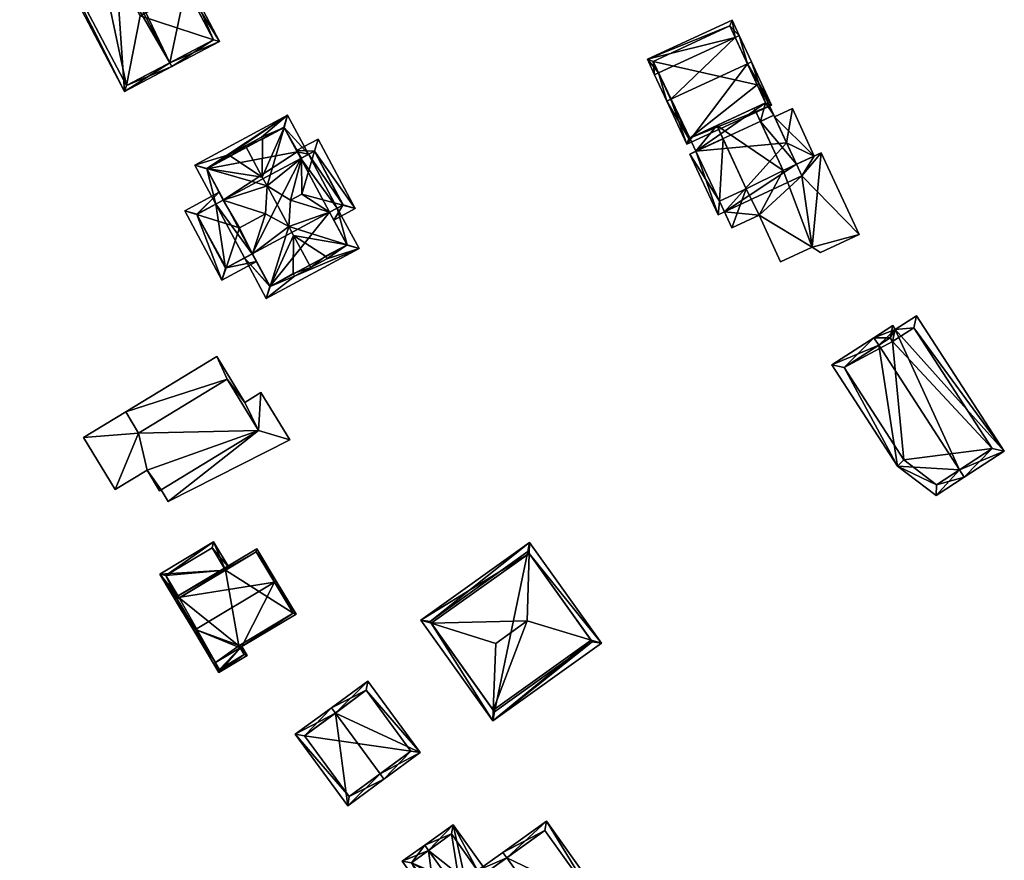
# Model space of a CAD drawing. Header units: inches. Extents: x 2685601 to 2690022, y 1235992 to 1239010.
# Tile 59 of 256: x 2686573 to 2686684, y 1236212 to 1236307. Entities that reach past the tile are written whole.
import ezdxf

# ---------------------------------------------------------------- set-up
doc = ezdxf.new("R2010")
doc.units = ezdxf.units.IN
doc.header["$MEASUREMENT"] = 0
doc.layers.add('Gebaeude Einzelhaus', color=10, linetype='Continuous')

msp = doc.modelspace()

# ---------------------------------------------------------------- meshes
at = {"layer": 'Gebaeude Einzelhaus'}
mesh = msp.add_polyface(dxfattribs=at)
corners = [(2686583.681, 1236312.926, 437.684), (2686583.694, 1236312.933, 437.684), (2686583.674, 1236312.939, 437.669), (2686587.458, 1236321.424, 432.043), (2686586.392, 1236320.863, 432.043), (2686586.446, 1236320.76, 432.157), (2686586.633, 1236320.425, 432.531), (2686586.619, 1236320.418, 432.531), (2686589.698, 1236316.092, 437.684), (2686584.567, 1236313.392, 437.684), (2686590.14, 1236316.325, 437.684), (2686583.688, 1236312.912, 437.669), (2686591.798, 1236310.575, 432.042), (2686591.585, 1236311.028, 432.524), (2686591.565, 1236311.018, 432.524), (2686592.869, 1236311.139, 432.042), (2686587.248, 1236320.749, 432.531), (2686592.194, 1236311.349, 432.524), (2686589.768, 1236302.446, 438.182), (2686584.623, 1236299.175, 432.042), (2686590, 1236302.004, 438.182), (2686572.751, 1236321.738, 432.043), (2686578.363, 1236324.126, 438.182), (2686578.13, 1236324.568, 438.182), (2686595.383, 1236304.835, 432.042), (2686592.007, 1236311.251, 432.042), (2686583.511, 1236327.399, 432.043), (2686587.062, 1236320.651, 432.043), (2686573.426, 1236321.528, 432.548), (2686584.833, 1236299.85, 432.547), (2686594.708, 1236305.045, 432.546), (2686591.565, 1236311.018, 432.546), (2686586.446, 1236320.76, 432.541), (2686583.301, 1236326.724, 432.547), (2686586.619, 1236320.418, 432.547), (2686591.798, 1236310.575, 423.391), (2686591.565, 1236311.018, 423.391), (2686592.194, 1236311.349, 423.391), (2686587.248, 1236320.749, 423.391), (2686586.619, 1236320.418, 423.391), (2686586.446, 1236320.76, 423.391), (2686586.392, 1236320.863, 423.391), (2686586.41, 1236307.74, 423.391), (2686581, 1236318.025, 423.391), (2686583.301, 1236326.724, 423.391), (2686573.426, 1236321.528, 423.392), (2686584.833, 1236299.85, 423.391), (2686594.708, 1236305.045, 423.391)]
mesh.append_faces([[corners[k] for k in face] for face in [(27, 33, 26), (26, 33, 23), (23, 33, 22), (34, 32, 6), (6, 32, 27), (27, 32, 33), (20, 30, 24), (24, 30, 25), (25, 30, 13), (13, 30, 31), (20, 18, 30), (19, 29, 20), (20, 29, 18), (21, 28, 19), (19, 28, 29), (21, 23, 28), (28, 23, 22), (22, 26, 23), (22, 6, 26), (26, 6, 27), (18, 9, 22), (22, 9, 6), (18, 13, 9), (20, 24, 18), (18, 24, 13), (13, 24, 25), (1, 22, 2), (2, 22, 21), (21, 22, 23), (18, 1, 11), (1, 18, 22), (2, 19, 11), (19, 2, 21), (11, 19, 18), (18, 19, 20), (15, 17, 10), (10, 17, 8), (15, 12, 17), (17, 12, 13), (13, 12, 14), (5, 6, 7), (5, 16, 6), (16, 10, 8), (5, 3, 16), (16, 3, 10), (5, 4, 3), (9, 13, 8), (8, 13, 10), (10, 13, 15), (15, 13, 12), (12, 13, 14), (11, 1, 0), (3, 6, 10), (10, 6, 8), (8, 6, 9), (3, 5, 6), (6, 5, 7), (3, 4, 5), (0, 1, 2)]], dxfattribs={"color": 13})
mesh.append_faces([[corners[k] for k in face] for face in [(46, 42, 47), (47, 42, 35), (41, 43, 44), (44, 43, 45), (45, 43, 46), (46, 43, 42), (31, 14, 13), (30, 12, 31), (31, 12, 14), (30, 47, 12), (12, 47, 35), (30, 46, 47), (18, 29, 30), (30, 29, 46), (29, 28, 46), (46, 28, 45), (22, 33, 28), (28, 33, 45), (45, 33, 44), (32, 4, 33), (33, 4, 44), (44, 4, 41), (32, 5, 4), (34, 7, 32), (32, 7, 5), (6, 7, 34), (36, 39, 37), (37, 39, 38), (36, 43, 39), (39, 43, 40), (40, 43, 41), (36, 42, 43), (36, 35, 42), (7, 39, 5), (5, 39, 40), (5, 40, 4), (4, 40, 41), (6, 39, 7), (16, 38, 6), (6, 38, 39), (8, 17, 16), (16, 17, 38), (38, 17, 37), (13, 37, 17), (13, 36, 37), (13, 14, 36), (12, 36, 14), (12, 35, 36), (0, 2, 11)]], dxfattribs={"color": 41})
mesh = msp.add_polyface(dxfattribs=at)
corners = [(2686645.133, 1236301.289, 422.117), (2686643.865, 1236302.838, 420.981), (2686644.679, 1236301.079, 422.117), (2686653.81, 1236305.309, 422.117), (2686653.449, 1236307.278, 420.981), (2686654.264, 1236305.519, 422.117), (2686646.065, 1236298.088, 425.911), (2686646.519, 1236298.298, 425.911), (2686655.196, 1236302.318, 425.911), (2686655.65, 1236302.528, 425.911), (2686648.329, 1236293.201, 420.981), (2686657.914, 1236297.641, 420.981), (2686653.205, 1236306.614, 421.274), (2686644.529, 1236302.594, 421.275), (2686648.573, 1236293.865, 421.438), (2686657.25, 1236297.885, 421.438), (2686656.297, 1236299.943, 415.297), (2686657.25, 1236297.885, 415.297), (2686653.205, 1236306.614, 406.599), (2686656.297, 1236299.943, 406.599), (2686644.529, 1236302.594, 406.599), (2686648.573, 1236293.865, 406.599), (2686651.738, 1236295.331, 420.981), (2686655.973, 1236297.293, 420.981), (2686648.652, 1236293.902, 415.297), (2686651.738, 1236295.331, 415.297), (2686655.973, 1236297.293, 415.297), (2686648.652, 1236293.902, 410.256), (2686648.652, 1236293.902, 406.599), (2686657.25, 1236297.885, 406.599)]
mesh.append_faces([[corners[k] for k in face] for face in [(9, 8, 5), (5, 8, 3), (11, 15, 9), (9, 15, 8), (6, 14, 10), (10, 14, 11), (11, 14, 15), (6, 7, 14), (2, 0, 6), (6, 0, 7), (1, 13, 2), (2, 13, 0), (4, 12, 1), (1, 12, 13), (4, 5, 12), (12, 5, 3), (8, 11, 9), (6, 10, 7), (7, 10, 8), (8, 10, 11), (3, 8, 5), (5, 8, 9), (0, 7, 3), (3, 7, 8), (2, 6, 0), (0, 6, 7), (4, 3, 5), (4, 1, 3), (3, 1, 0), (0, 1, 2)]], dxfattribs={"color": 13})
mesh.append_faces([[corners[k] for k in face] for face in [(19, 20, 18), (19, 28, 20), (20, 28, 21), (19, 29, 28), (24, 21, 27), (27, 21, 28), (24, 14, 21), (15, 23, 17), (17, 23, 26), (25, 22, 24), (24, 22, 14), (14, 22, 15), (15, 22, 23), (0, 14, 7), (0, 13, 14), (14, 13, 21), (21, 13, 20), (13, 12, 20), (20, 12, 18), (3, 16, 12), (12, 16, 18), (18, 16, 19), (3, 15, 16), (16, 15, 17), (3, 8, 15)]], dxfattribs={"color": 41})
mesh = msp.add_polyface(dxfattribs=at)
corners = [(2686660.745, 1236290.938, 418.326), (2686656.664, 1236295.801, 418.326), (2686659.239, 1236290.24, 418.326), (2686658.169, 1236296.498, 418.326), (2686652.034, 1236286.776, 418.326), (2686648.685, 1236292.104, 418.326), (2686651.871, 1236285.224, 418.326), (2686652.429, 1236293.839, 418.326), (2686652.597, 1236285.56, 418.326), (2686655.053, 1236288.175, 418.326), (2686657.25, 1236297.885, 415.297), (2686656.535, 1236300.053, 415.297), (2686656.297, 1236299.943, 415.297), (2686658.169, 1236296.498, 415.297), (2686658.266, 1236296.314, 415.297), (2686656.664, 1236295.801, 415.297), (2686655.973, 1236297.293, 415.297), (2686658.256, 1236296.31, 415.297), (2686649.344, 1236292.409, 415.297), (2686652.429, 1236293.839, 415.297), (2686651.738, 1236295.331, 415.297), (2686648.652, 1236293.902, 415.297), (2686653.438, 1236283.745, 420.98), (2686655.053, 1236288.175, 420.98), (2686652.034, 1236286.776, 420.98), (2686656.506, 1236285.166, 420.98), (2686659.239, 1236290.24, 420.98), (2686651.738, 1236295.331, 420.981), (2686662.533, 1236281.551, 420.98), (2686658.95, 1236279.891, 420.98), (2686667.845, 1236282.988, 420.98), (2686663.461, 1236280.958, 420.98), (2686663.558, 1236292.241, 420.98), (2686655.973, 1236297.293, 420.981), (2686662.773, 1236291.877, 415.672), (2686658.257, 1236296.309, 415.672), (2686660.745, 1236290.938, 415.672), (2686660.285, 1236297.249, 415.672), (2686648.685, 1236292.104, 406.599), (2686649.344, 1236292.409, 406.599), (2686651.871, 1236285.224, 406.599), (2686652.597, 1236285.56, 406.599), (2686658.169, 1236296.498, 406.599), (2686659.624, 1236293.356, 406.599), (2686660.745, 1236290.938, 406.599), (2686661.356, 1236289.618, 406.599), (2686656.535, 1236300.053, 406.599), (2686656.297, 1236299.943, 406.599), (2686648.652, 1236293.902, 410.256), (2686648.652, 1236293.902, 406.599), (2686658.266, 1236296.314, 406.599), (2686659.634, 1236293.361, 406.599), (2686657.25, 1236297.885, 406.599), (2686653.438, 1236283.745, 406.599), (2686656.506, 1236285.166, 406.599), (2686658.95, 1236279.891, 406.599), (2686662.533, 1236281.551, 406.599), (2686663.461, 1236280.958, 406.599), (2686667.845, 1236282.988, 406.599), (2686663.558, 1236292.241, 406.599), (2686662.773, 1236291.877, 406.599), (2686660.285, 1236297.249, 406.599)]
mesh.append_faces([[corners[k] for k in face] for face in [(37, 35, 34), (34, 35, 36), (27, 26, 33), (26, 28, 32), (32, 28, 30), (30, 28, 31), (26, 25, 28), (28, 25, 29), (27, 23, 26), (26, 23, 25), (25, 23, 22), (22, 23, 24), (18, 20, 21), (18, 19, 20), (14, 13, 17), (13, 10, 15), (15, 10, 16), (14, 11, 13), (13, 11, 10), (10, 11, 12), (7, 4, 9), (4, 6, 8), (7, 5, 4), (4, 5, 6), (3, 1, 0), (0, 1, 2)]], dxfattribs={"color": 13})
mesh.append_faces([[corners[k] for k in face] for face in [(60, 51, 61), (61, 51, 50), (60, 44, 51), (51, 44, 43), (35, 14, 17), (14, 61, 50), (35, 37, 14), (14, 37, 61), (61, 34, 60), (61, 37, 34), (60, 45, 44), (45, 54, 41), (41, 54, 53), (45, 56, 54), (54, 56, 55), (45, 58, 56), (56, 58, 57), (60, 59, 45), (45, 59, 58), (9, 4, 23), (23, 4, 24), (23, 7, 9), (7, 20, 19), (23, 27, 7), (7, 27, 20), (33, 1, 16), (16, 1, 15), (33, 26, 1), (1, 26, 2), (34, 59, 60), (34, 32, 59), (36, 0, 34), (34, 0, 32), (32, 0, 26), (26, 0, 2), (32, 30, 59), (59, 30, 58), (30, 31, 58), (58, 31, 57), (31, 28, 57), (57, 28, 56), (28, 29, 56), (56, 29, 55), (29, 25, 55), (55, 25, 54), (25, 22, 54), (54, 22, 53), (53, 8, 41), (8, 24, 4), (53, 22, 8), (8, 22, 24), (46, 52, 47), (52, 39, 49), (50, 42, 46), (46, 42, 52), (52, 42, 39), (50, 43, 42), (50, 51, 43), (46, 14, 50), (46, 11, 14), (21, 48, 18), (39, 48, 49), (11, 46, 12), (12, 46, 47), (39, 40, 38), (39, 41, 40), (41, 44, 45), (39, 43, 41), (41, 43, 44), (39, 42, 43), (3, 35, 13), (13, 35, 17), (3, 0, 35), (35, 0, 36), (40, 41, 6), (6, 41, 8), (6, 5, 40), (40, 5, 38), (3, 13, 1), (1, 13, 15), (5, 18, 38), (38, 18, 39), (5, 7, 18), (18, 7, 19)]], dxfattribs={"color": 41})
mesh = msp.add_polyface(dxfattribs=at)
corners = [(2686603.894, 1236278.279, 433.787), (2686600.689, 1236275.749, 433.349), (2686611.198, 1236281.388, 433.349), (2686601.118, 1236277.114, 433.962), (2686607.548, 1236280.24, 433.787), (2686609.834, 1236281.815, 433.975), (2686603.78, 1236282.881, 436.306), (2686603.245, 1236283.879, 437), (2686607.397, 1236280.52, 433.982), (2686603.743, 1236278.56, 433.982), (2686598.223, 1236280.345, 433.349), (2686599.121, 1236280.787, 433.948), (2686599.104, 1236280.818, 433.948), (2686600.58, 1236285.329, 436.004), (2686600.774, 1236288.484, 437), (2686595.798, 1236286.886, 433.922), (2686593.961, 1236290.453, 433.962), (2686594.955, 1236286.433, 433.349), (2686592.585, 1236290.85, 433.349), (2686608.732, 1236285.984, 433.349), (2686607.859, 1236285.516, 433.97), (2686603.446, 1236286.867, 436.004), (2686604.658, 1236291.638, 433.923), (2686602.697, 1236295.115, 433.976), (2686605.465, 1236292.072, 433.349), (2686603.095, 1236296.489, 433.349), (2686600.238, 1236289.481, 436.306), (2686600.163, 1236294.005, 433.841), (2686600.272, 1236293.802, 433.982), (2686596.509, 1236292.044, 433.841), (2686596.618, 1236291.842, 433.982), (2686605.723, 1236279.26, 436.306), (2686603.894, 1236278.279, 433.982), (2686598.336, 1236293.025, 436.306), (2686596.509, 1236292.044, 433.982), (2686607.548, 1236280.24, 433.982), (2686600.163, 1236294.005, 433.982), (2686609.844, 1236281.796, 433.962), (2686601.098, 1236277.103, 433.948), (2686607.85, 1236285.511, 433.976), (2686604.193, 1236292.341, 433.971), (2686604.584, 1236291.599, 433.975), (2686602.686, 1236295.135, 433.962), (2686593.939, 1236290.441, 433.948), (2686595.836, 1236286.906, 433.948), (2686606.155, 1236292.425, 433.931), (2686610.769, 1236285.943, 433.349), (2686606.556, 1236293.793, 433.349), (2686609.357, 1236286.32, 433.97), (2686604.728, 1236287.555, 436.004), (2686608.323, 1236284.63, 433.349), (2686607.85, 1236285.511, 433.97), (2686596.126, 1236279.22, 433.97), (2686599.577, 1236279.937, 433.349), (2686595.659, 1236277.835, 433.349), (2686597.655, 1236283.76, 436.004), (2686592.807, 1236285.263, 433.931), (2686595.363, 1236287.787, 433.349), (2686591.446, 1236285.685, 433.349), (2686595.836, 1236286.906, 433.922), (2686604.116, 1236292.484, 433.349), (2686604.584, 1236291.599, 433.923), (2686609.415, 1236286.351, 433.931), (2686606.148, 1236292.439, 433.922), (2686592.8, 1236285.276, 433.923), (2686596.068, 1236279.189, 433.932), (2686599.104, 1236280.818, 433.97), (2686598.223, 1236280.345, 423.467), (2686599.104, 1236280.818, 423.467), (2686601.098, 1236277.103, 423.467), (2686609.844, 1236281.796, 423.467), (2686607.85, 1236285.511, 423.467), (2686608.732, 1236285.984, 423.467), (2686604.584, 1236291.599, 423.467), (2686605.465, 1236292.072, 423.467), (2686604.193, 1236292.341, 423.467), (2686602.686, 1236295.135, 423.467), (2686593.939, 1236290.441, 423.467), (2686595.836, 1236286.906, 423.467), (2686594.955, 1236286.433, 423.467), (2686592.8, 1236285.276, 423.467), (2686596.068, 1236279.189, 423.467), (2686609.415, 1236286.351, 423.467), (2686606.148, 1236292.439, 423.467)]
mesh.append_faces([[corners[k] for k in face] for face in [(11, 52, 66), (11, 53, 52), (52, 53, 54), (54, 65, 52), (58, 56, 54), (54, 56, 65), (58, 64, 56), (58, 57, 64), (64, 57, 15), (15, 57, 59), (63, 47, 45), (61, 60, 22), (22, 60, 63), (63, 60, 47), (46, 45, 47), (48, 62, 46), (46, 62, 45), (46, 50, 48), (48, 50, 20), (20, 50, 51), (56, 52, 55), (58, 54, 56), (56, 54, 52), (45, 22, 49), (49, 22, 21), (47, 60, 45), (45, 60, 22), (22, 60, 61), (15, 55, 13), (15, 56, 55), (59, 57, 15), (15, 57, 56), (56, 57, 58), (52, 11, 55), (55, 11, 13), (54, 53, 52), (52, 53, 11), (48, 50, 46), (48, 20, 50), (50, 20, 51), (48, 49, 20), (20, 49, 21), (48, 45, 49), (48, 46, 45), (45, 46, 47), (15, 43, 44), (43, 18, 16), (15, 17, 43), (43, 17, 18), (25, 16, 18), (23, 42, 25), (25, 42, 16), (40, 22, 41), (40, 24, 22), (40, 23, 24), (24, 23, 25), (20, 5, 39), (20, 19, 5), (5, 19, 2), (1, 38, 3), (1, 10, 38), (38, 10, 11), (11, 10, 12), (2, 37, 5), (1, 3, 2), (2, 3, 37), (36, 33, 28), (28, 33, 26), (35, 8, 31), (31, 8, 6), (33, 30, 26), (33, 34, 30), (32, 31, 9), (9, 31, 6), (30, 16, 26), (16, 30, 29), (29, 18, 16), (27, 25, 29), (29, 25, 18), (26, 23, 28), (28, 23, 27), (27, 23, 25), (14, 26, 16), (26, 14, 23), (23, 24, 25), (14, 22, 23), (23, 22, 24), (7, 21, 14), (14, 21, 22), (5, 20, 7), (7, 20, 21), (2, 19, 5), (5, 19, 20), (15, 16, 17), (17, 16, 18), (13, 14, 15), (15, 14, 16), (11, 7, 13), (13, 7, 14), (11, 3, 7), (12, 10, 11), (11, 10, 3), (3, 10, 1), (6, 3, 9), (9, 3, 0), (6, 7, 3), (4, 5, 8), (8, 5, 6), (6, 5, 7), (2, 4, 0), (4, 2, 5), (1, 0, 3), (0, 1, 2)]], dxfattribs={"color": 13})
mesh.append_faces([[corners[k] for k in face] for face in [(79, 81, 80), (79, 67, 81), (72, 74, 82), (82, 74, 83), (63, 24, 22), (63, 83, 24), (24, 83, 74), (45, 83, 63), (45, 82, 83), (45, 62, 82), (20, 19, 48), (48, 19, 62), (62, 19, 82), (82, 19, 72), (66, 12, 11), (65, 10, 52), (52, 10, 66), (66, 10, 12), (65, 81, 10), (10, 81, 67), (56, 81, 65), (56, 80, 81), (56, 64, 80), (15, 17, 64), (64, 17, 80), (80, 17, 79), (69, 71, 70), (71, 73, 72), (72, 73, 74), (75, 77, 76), (73, 78, 75), (75, 78, 77), (69, 68, 71), (71, 68, 73), (73, 68, 78), (78, 68, 79), (79, 68, 67), (59, 15, 44), (59, 17, 15), (59, 78, 17), (17, 78, 79), (43, 59, 44), (43, 77, 59), (59, 77, 78), (16, 77, 43), (16, 76, 77), (16, 42, 76), (40, 42, 23), (40, 75, 42), (42, 75, 76), (61, 40, 41), (61, 75, 40), (61, 73, 75), (22, 61, 41), (22, 24, 61), (61, 24, 73), (73, 24, 74), (51, 20, 39), (51, 19, 20), (51, 71, 19), (19, 71, 72), (37, 51, 5), (5, 51, 39), (37, 71, 51), (37, 70, 71), (3, 70, 37), (3, 69, 70), (3, 38, 69), (11, 69, 38), (11, 68, 69), (11, 12, 68), (10, 68, 12), (10, 67, 68), (27, 36, 28), (4, 8, 35), (32, 35, 31), (0, 4, 32), (32, 4, 35), (0, 32, 9), (29, 30, 34), (36, 34, 33), (27, 29, 36), (36, 29, 34)]], dxfattribs={"color": 41})
mesh = msp.add_polyface(dxfattribs=at)
corners = [(2686670.072, 1236270.452, 421.371), (2686664.773, 1236268.21, 416.632), (2686672.186, 1236256.769, 416.632), (2686669.528, 1236271.291, 421.371), (2686679.216, 1236256.339, 421.371), (2686676.563, 1236253.429, 418.186), (2686679.759, 1236255.5, 421.371), (2686671.939, 1236272.236, 418.968), (2686684.295, 1236258.439, 416.252), (2686674.345, 1236273.795, 416.252), (2686671.658, 1236272.67, 418.968), (2686676.61, 1236254.651, 418.775), (2686682.913, 1236258.734, 417.199), (2686674.05, 1236272.413, 417.198), (2686671.363, 1236271.288, 419.914), (2686671.644, 1236270.854, 419.915), (2686666.155, 1236267.915, 417.468), (2686672.931, 1236257.459, 417.469), (2686671.644, 1236270.854, 407.183), (2686674.05, 1236272.413, 407.183), (2686671.363, 1236271.288, 407.183), (2686666.155, 1236267.915, 407.183), (2686672.931, 1236257.459, 407.183), (2686676.61, 1236254.651, 407.183), (2686682.913, 1236258.734, 407.183)]
mesh.append_faces([[corners[k] for k in face] for face in [(17, 11, 2), (16, 17, 2), (1, 16, 2), (0, 16, 3), (14, 0, 3), (3, 16, 1), (10, 14, 3), (15, 14, 7), (13, 15, 7), (7, 14, 10), (9, 13, 7), (8, 12, 13), (8, 13, 9), (4, 12, 6), (11, 4, 6), (6, 12, 8), (2, 11, 5), (5, 11, 6), (4, 7, 0), (0, 7, 3), (3, 7, 10), (6, 8, 4), (4, 8, 7), (7, 8, 9), (4, 5, 6), (0, 2, 4), (4, 2, 5), (3, 1, 0), (0, 1, 2)]], dxfattribs={"color": 13})
mesh.append_faces([[corners[k] for k in face] for face in [(22, 24, 23), (18, 24, 22), (18, 22, 21), (18, 21, 20), (19, 24, 18), (13, 24, 19), (12, 24, 13), (23, 24, 12), (4, 23, 12), (11, 23, 4), (22, 23, 17), (17, 23, 11), (21, 22, 16), (16, 22, 17), (20, 21, 16), (0, 20, 16), (14, 20, 0), (18, 20, 14), (15, 18, 14), (19, 18, 13), (13, 18, 15)]], dxfattribs={"color": 41})
mesh = msp.add_polyface(dxfattribs=at)
corners = [(2686587.174, 1236256.293, 437.805), (2686588.59, 1236253.963, 437.805), (2686588.78, 1236254.079, 437.805), (2686599.806, 1236260.776, 437.805), (2686586.229, 1236260.5, 437.805), (2686596.268, 1236266.6, 437.805), (2686579.984, 1236259.995, 437.805), (2686584.769, 1236262.903, 437.805), (2686583.565, 1236254.1, 437.805), (2686599.806, 1236260.776, 435.316), (2686603.339, 1236259.725, 435.316), (2686600.081, 1236265.085, 435.316), (2686589.59, 1236252.746, 435.316), (2686598.248, 1236263.971, 435.316), (2686596.268, 1236266.6, 435.316), (2686595.088, 1236269.173, 435.316), (2686584.769, 1236262.902, 435.316), (2686586.229, 1236260.5, 435.316), (2686588.78, 1236254.079, 435.316), (2686583.565, 1236254.1, 425.3), (2686579.984, 1236259.995, 425.3), (2686587.174, 1236256.293, 425.3), (2686588.59, 1236253.963, 425.3), (2686588.78, 1236254.079, 425.3), (2686584.769, 1236262.903, 425.3), (2686586.229, 1236260.5, 425.3), (2686599.806, 1236260.776, 425.3), (2686596.268, 1236266.6, 425.3), (2686603.339, 1236259.725, 425.3), (2686589.59, 1236252.746, 425.3), (2686600.081, 1236265.085, 425.3), (2686598.248, 1236263.971, 425.3), (2686595.088, 1236269.173, 425.3)]
mesh.append_faces([[corners[k] for k in face] for face in [(12, 9, 18), (14, 16, 17), (14, 15, 16), (9, 13, 14), (14, 13, 15), (9, 11, 13), (12, 10, 9), (9, 10, 11), (0, 4, 8), (8, 4, 6), (6, 4, 7), (0, 3, 4), (4, 3, 5), (0, 2, 3), (0, 1, 2)]], dxfattribs={"color": 13})
mesh.append_faces([[corners[k] for k in face] for face in [(31, 27, 32), (32, 27, 24), (24, 27, 25), (28, 26, 30), (30, 26, 31), (31, 26, 27), (28, 29, 26), (26, 29, 23), (29, 12, 23), (23, 12, 18), (15, 24, 16), (15, 32, 24), (15, 13, 32), (32, 13, 31), (13, 11, 31), (31, 11, 30), (11, 10, 30), (30, 10, 28), (10, 12, 28), (28, 12, 29), (26, 25, 27), (25, 20, 24), (25, 19, 20), (23, 21, 26), (26, 21, 25), (25, 21, 19), (23, 22, 21), (16, 6, 7), (16, 20, 6), (16, 24, 20), (17, 16, 4), (4, 16, 7), (4, 5, 17), (17, 5, 14), (5, 3, 14), (14, 3, 9), (3, 2, 9), (9, 2, 18), (22, 18, 1), (1, 18, 2), (22, 23, 18), (1, 0, 22), (22, 0, 21), (0, 8, 21), (21, 8, 19), (8, 6, 19), (19, 6, 20)]], dxfattribs={"color": 41})
mesh = msp.add_polyface(dxfattribs=at)
corners = [(2686596.049, 1236244.972, 434.232), (2686596.477, 1236245.229, 434.232), (2686594.709, 1236248.178, 433.325), (2686588.623, 1236244.525, 433.325), (2686590.605, 1236241.705, 434.233), (2686591.209, 1236240.215, 434.652), (2686590.82, 1236241.834, 434.233), (2686591.422, 1236240.343, 434.652), (2686589.309, 1236244.354, 433.457), (2686594.538, 1236247.491, 433.457), (2686596.049, 1236244.972, 426.377), (2686594.538, 1236247.491, 426.377), (2686589.309, 1236244.354, 426.377), (2686590.82, 1236241.834, 426.377)]
mesh.append_faces([[corners[k] for k in face] for face in [(5, 4, 7), (4, 8, 6), (9, 1, 0), (8, 2, 9), (9, 2, 1), (5, 3, 4), (4, 3, 8), (8, 3, 2), (4, 5, 7), (0, 3, 6), (6, 3, 4), (4, 3, 5), (0, 2, 3), (0, 1, 2)]], dxfattribs={"color": 13})
mesh.append_faces([[corners[k] for k in face] for face in [(10, 12, 11), (10, 13, 12), (12, 13, 8), (8, 13, 6), (8, 9, 12), (12, 9, 11), (11, 9, 10), (10, 9, 0)]], dxfattribs={"color": 41})
mesh = msp.add_polyface(dxfattribs=at)
corners = [(2686630.465, 1236246.874, 430.573), (2686630.499, 1236248.116, 430.264), (2686618.193, 1236239.326, 430.264), (2686619.381, 1236238.954, 430.574), (2686630.258, 1236239.229, 432.475), (2686626.676, 1236236.671, 432.475), (2686638.663, 1236236.688, 430.264), (2686637.485, 1236237.044, 430.574), (2686626.356, 1236227.898, 430.264), (2686626.401, 1236229.125, 430.573), (2686619.239, 1236239.153, 430.497), (2686630.325, 1236247.07, 430.498), (2686637.616, 1236236.861, 430.502), (2686626.53, 1236228.944, 430.503), (2686637.616, 1236236.861, 422.663), (2686630.325, 1236247.07, 422.663), (2686619.239, 1236239.153, 422.663), (2686626.53, 1236228.944, 422.663)]
mesh.append_faces([[corners[k] for k in face] for face in [(7, 0, 6), (12, 7, 6), (9, 13, 8), (3, 9, 8), (8, 13, 12), (8, 12, 6), (10, 3, 2), (2, 3, 8), (11, 10, 1), (0, 11, 1), (6, 0, 1), (1, 10, 2), (9, 4, 5), (8, 7, 9), (9, 7, 4), (8, 6, 7), (3, 9, 5), (2, 8, 3), (3, 8, 9), (6, 0, 7), (7, 0, 4), (6, 1, 0), (0, 3, 4), (4, 3, 5), (0, 2, 3), (0, 1, 2)]], dxfattribs={"color": 13})
mesh.append_faces([[corners[k] for k in face] for face in [(15, 17, 16), (14, 17, 15), (12, 17, 14), (13, 17, 12), (9, 17, 13), (16, 17, 3), (3, 17, 9), (10, 16, 3), (15, 16, 10), (11, 15, 10), (14, 15, 0), (0, 15, 11), (7, 14, 0), (12, 14, 7)]], dxfattribs={"color": 41})
mesh = msp.add_polyface(dxfattribs=at)
corners = [(2686592.679, 1236238.249, 439.465), (2686590.263, 1236241.791, 434.652), (2686592.465, 1236238.121, 439.465), (2686601.609, 1236243.606, 439.464), (2686599.62, 1236247.406, 434.652), (2686601.823, 1236243.735, 439.464), (2686594.705, 1236234.388, 434.652), (2686594.919, 1236234.517, 434.652), (2686604.063, 1236240.001, 434.652), (2686597.93, 1236236.323, 434.652), (2686597.716, 1236236.194, 434.652), (2686599.534, 1236247.064, 434.932), (2686590.605, 1236241.705, 434.933), (2686603.72, 1236240.088, 434.929), (2686597.588, 1236236.408, 434.928), (2686598.534, 1236235.318, 433.822), (2686595.309, 1236233.381, 433.822), (2686595.395, 1236233.724, 433.999), (2686598.191, 1236235.403, 433.999), (2686597.588, 1236236.408, 426.377), (2686597.716, 1236236.194, 426.377), (2686603.72, 1236240.088, 426.377), (2686599.534, 1236247.064, 426.377), (2686596.049, 1236244.972, 434.232), (2686590.82, 1236241.834, 434.233), (2686590.605, 1236241.705, 434.233), (2686596.049, 1236244.972, 426.377), (2686590.82, 1236241.834, 426.377), (2686590.605, 1236241.705, 426.377), (2686594.919, 1236234.517, 426.377), (2686595.395, 1236233.724, 426.377), (2686598.191, 1236235.403, 426.377)]
mesh.append_faces([[corners[k] for k in face] for face in [(15, 18, 9), (9, 18, 10), (17, 6, 7), (15, 16, 18), (18, 16, 17), (17, 16, 6), (6, 16, 7), (16, 10, 7), (16, 15, 10), (10, 15, 9), (13, 9, 14), (14, 9, 10), (13, 8, 9), (13, 5, 8), (13, 3, 5), (0, 7, 2), (2, 7, 6), (1, 12, 2), (2, 12, 0), (4, 11, 1), (1, 11, 12), (4, 5, 11), (11, 5, 3), (9, 0, 10), (10, 0, 7), (7, 0, 2), (9, 3, 0), (9, 8, 3), (3, 8, 5), (2, 6, 7), (4, 3, 5), (4, 1, 3), (3, 1, 0), (0, 1, 2)]], dxfattribs={"color": 13})
mesh.append_faces([[corners[k] for k in face] for face in [(31, 30, 20), (20, 30, 29), (18, 20, 10), (18, 31, 20), (18, 17, 31), (31, 17, 30), (17, 29, 30), (17, 7, 29), (19, 26, 21), (21, 26, 22), (19, 27, 26), (19, 29, 27), (27, 29, 28), (19, 20, 29), (7, 25, 29), (29, 25, 28), (0, 12, 7), (7, 12, 25), (25, 27, 28), (25, 24, 27), (23, 22, 26), (23, 11, 22), (25, 12, 24), (24, 12, 23), (23, 12, 11), (3, 13, 11), (11, 13, 22), (22, 13, 21), (13, 14, 21), (21, 14, 19), (20, 19, 10), (10, 19, 14)]], dxfattribs={"color": 41})
mesh = msp.add_polyface(dxfattribs=at)
corners = [(2686608.509, 1236228.792, 439.223), (2686618.128, 1236224.308, 435.407), (2686612.173, 1236232.415, 435.407), (2686613.576, 1236221.894, 439.223), (2686614.02, 1236221.289, 439.223), (2686608.064, 1236229.398, 439.223), (2686603.961, 1236226.383, 435.407), (2686609.916, 1236218.275, 435.407), (2686612.013, 1236231.366, 435.969), (2686605.01, 1236226.223, 435.97), (2686610.076, 1236219.324, 435.969), (2686617.079, 1236224.468, 435.969), (2686617.079, 1236224.468, 425.721), (2686610.076, 1236219.324, 425.721), (2686612.013, 1236231.366, 425.721), (2686605.01, 1236226.223, 425.721)]
mesh.append_faces([[corners[k] for k in face] for face in [(11, 8, 1), (4, 10, 3), (3, 11, 4), (4, 11, 1), (7, 10, 4), (9, 10, 6), (6, 10, 7), (0, 9, 5), (8, 0, 5), (5, 9, 6), (1, 8, 2), (2, 8, 5), (0, 7, 3), (3, 7, 4), (0, 6, 7), (0, 5, 6), (0, 2, 5), (4, 1, 3), (3, 1, 0), (0, 1, 2)]], dxfattribs={"color": 13})
mesh.append_faces([[corners[k] for k in face] for face in [(12, 15, 14), (12, 13, 15), (10, 15, 13), (10, 9, 15), (0, 8, 9), (9, 8, 15), (15, 8, 14), (8, 11, 14), (14, 11, 12), (11, 10, 12), (12, 10, 13), (11, 3, 10)]], dxfattribs={"color": 41})
mesh = msp.add_polyface(dxfattribs=at)
corners = [(2686638.116, 1236207.281, 434.824), (2686638.553, 1236206.671, 434.824), (2686639.163, 1236207.108, 434.186), (2686637.871, 1236207.624, 434.824), (2686632.419, 1236216.534, 434.186), (2686627.93, 1236212.401, 439.329), (2686627.494, 1236213.011, 439.329), (2686633.556, 1236204.537, 439.329), (2686623.686, 1236209.286, 434.867), (2686624.633, 1236210.964, 436.347), (2686623.235, 1236209.918, 434.867), (2686623.687, 1236209.284, 434.867), (2686629.231, 1236201.443, 434.821), (2686623.643, 1236209.253, 434.821), (2686622.591, 1236209.436, 434.187), (2686623.209, 1236209.86, 434.821), (2686629.476, 1236201.1, 434.821), (2686629.303, 1236200.054, 434.186), (2686629.913, 1236200.49, 434.821), (2686623.213, 1236209.948, 434.867), (2686632.245, 1236215.488, 434.823), (2686625.069, 1236210.354, 436.347), (2686622.05, 1236209.065, 435.725), (2686619.93, 1236206.628, 433.402), (2686622.486, 1236208.455, 435.725), (2686619.069, 1236213.231, 435.725), (2686616.078, 1236212.013, 433.402), (2686618.633, 1236213.841, 435.725), (2686623.019, 1236208.836, 435.34), (2686623.03, 1236208.82, 435.34), (2686623.643, 1236209.253, 434.899), (2686621.849, 1236216.143, 433.402), (2686624.633, 1236210.964, 433.842), (2686625.678, 1236210.79, 433.402), (2686625.069, 1236210.354, 433.842), (2686617.124, 1236211.839, 433.956), (2686620.104, 1236207.674, 433.957), (2686622.056, 1236209.069, 435.721), (2686623.209, 1236209.86, 434.899), (2686621.675, 1236215.096, 433.843), (2686622.591, 1236209.436, 425.963), (2686623.209, 1236209.86, 425.963), (2686629.476, 1236201.1, 425.963), (2686637.871, 1236207.624, 425.963), (2686638.116, 1236207.281, 425.963), (2686632.245, 1236215.488, 425.963), (2686625.069, 1236210.354, 425.963), (2686624.633, 1236210.964, 425.963), (2686622.559, 1236209.48, 425.963), (2686621.675, 1236215.096, 425.963), (2686617.124, 1236211.839, 425.963), (2686620.104, 1236207.674, 425.963), (2686622.056, 1236209.069, 425.963)]
mesh.append_faces([[corners[k] for k in face] for face in [(32, 33, 34), (39, 31, 32), (32, 31, 33), (39, 27, 31), (39, 25, 27), (28, 30, 29), (28, 38, 30), (24, 37, 28), (28, 37, 38), (24, 22, 37), (23, 36, 24), (24, 36, 22), (26, 35, 23), (23, 35, 36), (26, 27, 35), (35, 27, 25), (25, 31, 27), (31, 32, 33), (33, 32, 34), (22, 19, 25), (25, 19, 31), (31, 19, 32), (10, 30, 8), (24, 28, 22), (22, 28, 19), (19, 28, 10), (10, 28, 30), (30, 11, 8), (28, 29, 30), (26, 25, 27), (26, 23, 25), (25, 23, 22), (22, 23, 24), (6, 5, 9), (9, 5, 21), (17, 16, 18), (14, 12, 17), (17, 12, 16), (14, 13, 12), (14, 15, 13), (4, 20, 6), (6, 20, 5), (4, 3, 20), (4, 2, 3), (3, 2, 0), (0, 2, 1), (9, 19, 10), (16, 17, 18), (12, 14, 17), (16, 12, 17), (14, 13, 15), (13, 14, 12), (12, 11, 13), (6, 9, 5), (5, 9, 7), (7, 9, 12), (12, 9, 11), (11, 9, 8), (8, 9, 10), (3, 5, 7), (3, 4, 5), (5, 4, 6), (0, 2, 3), (3, 2, 4), (0, 1, 2)]], dxfattribs={"color": 13})
mesh.append_faces([[corners[k] for k in face] for face in [(50, 52, 51), (49, 48, 50), (50, 48, 52), (52, 48, 40), (49, 47, 48), (11, 30, 13), (38, 13, 30), (38, 15, 13), (37, 14, 38), (38, 14, 15), (37, 52, 14), (14, 52, 40), (22, 36, 37), (37, 36, 52), (52, 36, 51), (36, 35, 51), (51, 35, 50), (25, 39, 35), (35, 39, 50), (50, 39, 49), (32, 49, 39), (32, 47, 49), (47, 41, 48), (48, 41, 40), (42, 43, 44), (47, 46, 41), (41, 46, 42), (42, 46, 43), (43, 46, 45), (34, 9, 21), (34, 32, 9), (34, 46, 32), (32, 46, 47), (20, 34, 5), (5, 34, 21), (20, 45, 34), (34, 45, 46), (3, 43, 20), (20, 43, 45), (3, 0, 43), (43, 0, 44), (41, 13, 15), (41, 42, 13), (13, 42, 12), (12, 42, 16), (14, 41, 15), (14, 40, 41), (19, 9, 32)]], dxfattribs={"color": 41})

doc.saveas('drawing.dxf')
